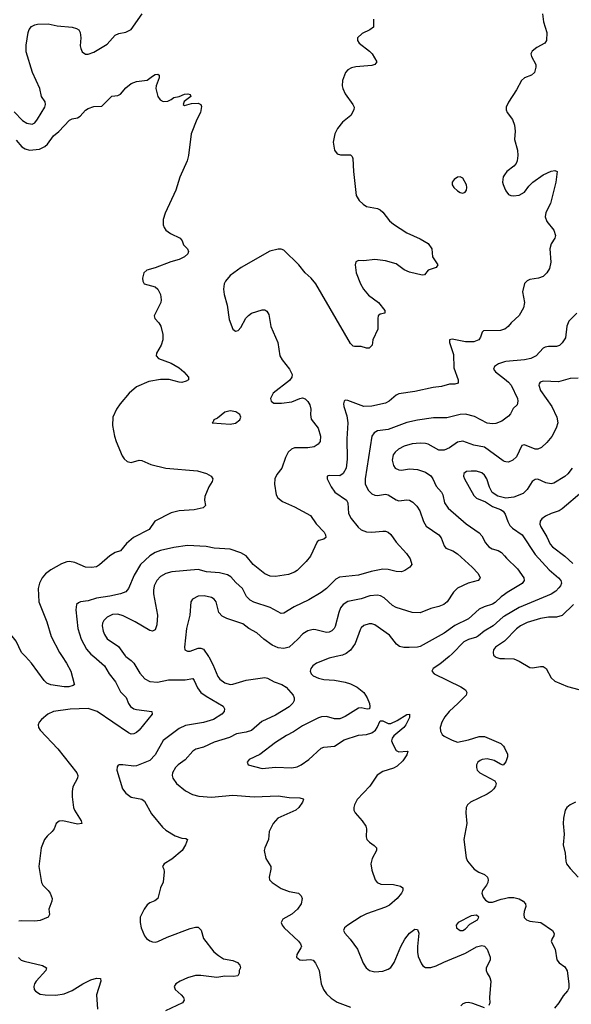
# Model space of a CAD drawing. Header units: inches. Extents: x 990586 to 1117858, y 769490 to 892071.
# Tile 209 of 248: x 1056377 to 1060499, y 867398 to 874765. Entities that reach past the tile are written whole.
import ezdxf

# ---------------------------------------------------------------- set-up
doc = ezdxf.new("R2010")
doc.units = ezdxf.units.IN
doc.header["$MEASUREMENT"] = 0
for name, color, linetype in [('B0856', 7, 'Continuous'), ('B0857', 7, 'Continuous'), ('B0866', 7, 'Continuous'), ('B0867', 7, 'Continuous')]:
    doc.layers.add(name, color=color, linetype=linetype)

msp = doc.modelspace()

# ---------------------------------------------------------------- linework, layer by layer
at = {"layer": 'B0856', "color": 6}
for points, elevation in [([(1056930, 870000), (1057011.5, 869931.5), (1057046.4, 869870), (1057094.2, 869810), (1057130, 869734.8), (1057173, 869693), (1057189.7, 869649.7), (1057205.4, 869625.4), (1057229.6, 869609.6), (1057250, 869603.7), (1057363.7, 869590), (1057366.5, 869570), (1057270, 869448.7), (1057250, 869430.7), (1057230, 869421), (1057210, 869420.3), (1057190, 869429), (1056955.4, 869590), (1056890, 869612), (1056754.3, 869605.7), (1056630, 869589.5), (1056587.1, 869570), (1056539.5, 869530), (1056522.6, 869510), (1056515.5, 869490), (1056518.7, 869470), (1056529.4, 869450), (1056661, 869310), (1056804.7, 869130), (1056811.6, 869110), (1056809.4, 869090.6), (1056774.9, 869025.1), (1056769.1, 868990.9), (1056769.6, 868950.4), (1056780.3, 868870), (1056787.1, 868850), (1056837.7, 868770), (1056841.3, 868750), (1056810, 868746.5), (1056698.4, 868770), (1056671.3, 868768.7), (1056650.2, 868750), (1056635.4, 868710), (1056621, 868690), (1056583.6, 868656.4), (1056562.8, 868630), (1056537, 868570), (1056519.4, 868430), (1056539.7, 868310), (1056549.3, 868290), (1056590.5, 868250.5), (1056605, 868230), (1056618.8, 868190), (1056618.2, 868170), (1056595.2, 868110), (1056599.4, 868070), (1056589.4, 868050), (1056530, 868024.4), (1056490, 868019.3), (1056390, 868023.1), (1056370, 868020.2)], 2900), ([(1056694.7, 870000), (1056727.2, 869950), (1056758.6, 869890), (1056784.8, 869795.2), (1056785.5, 869790), (1056777.4, 869782.6), (1056745.4, 869774.6), (1056710, 869774.4), (1056609.1, 869789.1), (1056580.4, 869800.4), (1056560.4, 869820.4), (1056466.4, 869950), (1056419.3, 870000)], 2800), ([(1057170.1, 870000), (1057210.4, 869970.4), (1057230.3, 869950.3), (1057274.5, 869874.5), (1057313.3, 869833.3), (1057350, 869814.1), (1057408.1, 869808.1), (1057490, 869824.9), (1057613.3, 869826.7), (1057670, 869836.6), (1057681.1, 869821.1), (1057704.8, 869764.8), (1057730, 869732.1), (1057770, 869703), (1057898.3, 869630), (1057908.9, 869610), (1057904.5, 869590), (1057887.2, 869570), (1057826.2, 869530), (1057750, 869505.9), (1057616.2, 869483.8), (1057570, 869462.5), (1057449.2, 869370.8), (1057390, 869264.5), (1057350, 869223.1), (1057250, 869181.7), (1057230, 869178.6), (1057149.1, 869190.9), (1057121.1, 869190), (1057113.2, 869186.8), (1057105.3, 869174.7), (1057103.9, 869150), (1057144.4, 869010), (1057170, 868976.7), (1057210, 868949.1), (1057290, 868932.1), (1057310, 868918.8), (1057362.1, 868822.1), (1057443.7, 868723.7), (1057470, 868700.2), (1057539.2, 868659.2), (1057590, 868640.5), (1057617.9, 868637.9), (1057631.8, 868630), (1057615.9, 868590), (1057590.1, 868550), (1057515, 868485), (1057455.8, 868450), (1057444.7, 868430), (1057454, 868410), (1057456.6, 868390), (1057448.5, 868311.5), (1057428.4, 868270), (1057410.2, 868190), (1057388.3, 868171.7), (1057350, 868156.2), (1057330, 868141.6), (1057308.2, 868110), (1057278.5, 868050), (1057277.7, 868010), (1057285, 867970), (1057309.2, 867910), (1057325.4, 867890), (1057350, 867872.7), (1057370, 867864.5), (1057390, 867862.7), (1057410, 867866.8), (1057480.4, 867899.6), (1057650, 867965), (1057690, 867975.9), (1057710, 867974.8), (1057732.3, 867952.3), (1057750.2, 867890), (1057828.1, 867790), (1057862.1, 867762.1), (1057899.3, 867739.3), (1057970, 867724.8), (1058004.6, 867710), (1058023.5, 867690), (1058027.6, 867670), (1058017.6, 867650), (1058017.4, 867630), (1058006.4, 867610), (1057974.3, 867605.7), (1057910, 867607.9), (1057850, 867598.4), (1057730, 867614), (1057690, 867613.6), (1057630, 867597.2), (1057576.1, 867570), (1057544.1, 867550), (1057531.4, 867530), (1057539.8, 867510), (1057584.8, 867470), (1057600.9, 867450), (1057606, 867430), (1057593.4, 867410), (1057466.1, 867350)], 3000), ([(1057788.2, 870000), (1057790, 869997.5), (1057821.7, 869941.7), (1057857.5, 869850), (1057871.7, 869830), (1057910, 869803), (1057950, 869791.3), (1057970, 869792.6), (1058070, 869822.5), (1058210, 869843.6), (1058230, 869838.1), (1058279.3, 869810), (1058335.3, 869790), (1058367.7, 869770), (1058419.7, 869710), (1058428.6, 869690), (1058429.1, 869670), (1058418.1, 869650), (1058390, 869623.6), (1058290, 869560.2), (1058185.9, 869514.1), (1058110, 869446.9), (1058070, 869433.1), (1057998.1, 869421.9), (1057945.7, 869394.3), (1057830, 869359.7), (1057750, 869322), (1057694.1, 869305.9), (1057670, 869293), (1057613.2, 869226.8), (1057561.2, 869190), (1057541.1, 869170), (1057519.9, 869130), (1057517.6, 869110), (1057521.8, 869090), (1057549.8, 869049.9), (1057615.7, 868995.7), (1057668.3, 868968.3), (1057715.5, 868955.5), (1057810, 868948.3), (1057970, 868963.1), (1058130, 868950.2), (1058310, 868958.7), (1058390, 868946.5), (1058470, 868943.3), (1058494.8, 868934.8), (1058497.5, 868930), (1058490.1, 868910), (1058462.7, 868870), (1058441, 868850), (1058305.7, 868790), (1058272.6, 868750), (1058241.7, 868690), (1058235.5, 868630), (1058207.9, 868570), (1058203.3, 868550), (1058216.8, 868490), (1058253, 868430), (1058253.9, 868410), (1058240.9, 868350), (1058243.5, 868330), (1058262.8, 868310), (1058330, 868265.3), (1058390, 868242.8), (1058460.9, 868230), (1058481.3, 868210), (1058488.8, 868190), (1058481.7, 868150), (1058453.9, 868110), (1058410, 868072), (1058344.8, 868035.2), (1058331.4, 868010), (1058337.6, 867990), (1058353.6, 867970), (1058460.9, 867870), (1058476.6, 867850), (1058482.2, 867830), (1058479.4, 867820.6), (1058449, 867770), (1058446.1, 867750), (1058470, 867729.8), (1058490, 867727.9), (1058550, 867734.4), (1058570, 867728.8), (1058586.7, 867706.7), (1058614.3, 867650), (1058629.4, 867550), (1058648.1, 867508.1), (1058670, 867475.4), (1058704.3, 867444.3), (1058750, 867414.1), (1058850, 867375.6)], 3100), ([(1058742.6, 870000), (1058690, 869987.7), (1058595.6, 869950), (1058567.5, 869930), (1058552.9, 869910), (1058547.9, 869890), (1058555.1, 869870), (1058570, 869856.6), (1058610, 869837.5), (1058650, 869828), (1058730, 869822.1), (1058810, 869809.3), (1058850, 869796.4), (1058900.4, 869770), (1058948, 869730), (1058974.8, 869690), (1058990.2, 869649.8), (1058994.3, 869625.7), (1058991.8, 869608.2), (1058972.8, 869607.2), (1058930, 869616.9), (1058910, 869614.1), (1058810, 869551.6), (1058770, 869535.1), (1058730, 869534.9), (1058670, 869551.9), (1058633.4, 869550), (1058610, 869542.2), (1058490, 869482.6), (1058422.7, 869437.3), (1058370, 869408.8), (1058290, 869357.5), (1058171.8, 869268.2), (1058091.5, 869230), (1058075.9, 869210), (1058085.2, 869190), (1058190, 869163.3), (1058290, 869173.4), (1058410, 869167.4), (1058450, 869175.2), (1058481.5, 869190), (1058538.7, 869230), (1058630, 869314.5), (1058650, 869322.7), (1058730, 869329.8), (1058803.1, 869376.9), (1058910, 869411.1), (1058970, 869417.8), (1059007.8, 869430), (1059035.4, 869450), (1059049.4, 869470), (1059070, 869519.6), (1059090, 869518.3), (1059130, 869498.5), (1059150, 869499.7), (1059197.8, 869522.2), (1059270, 869567), (1059290.1, 869570.1), (1059290, 869545.1), (1059263.5, 869490), (1059247.7, 869470), (1059174, 869406), (1059161.1, 869390), (1059156.9, 869370), (1059164.5, 869344.5), (1059190, 869296.9), (1059210, 869286.1), (1059273.2, 869293.2), (1059277.8, 869290), (1059270, 869263.9), (1059239.9, 869220.1), (1059199.2, 869180.8), (1059170, 869164.9), (1059090, 869140.9), (1059047.4, 869112.6), (1058994.2, 869030), (1058899.9, 868930), (1058878.3, 868890), (1058873.2, 868870), (1058874.2, 868850), (1058883.5, 868830), (1058936.3, 868770), (1058963.5, 868730), (1058969.2, 868710), (1058966.1, 868650), (1058971.7, 868630), (1058991.1, 868610), (1059027.3, 868587.3), (1059042.6, 868570), (1059043.3, 868550), (1059011.8, 868490), (1059002.2, 868450), (1059010, 868400.7), (1059033.4, 868330), (1059048.9, 868308.9), (1059075.8, 868295.8), (1059170, 868294.7), (1059222.6, 868282.6), (1059241.3, 868270), (1059241.6, 868250), (1059231.2, 868230), (1059197.1, 868190), (1059139.8, 868140.2), (1059110, 868124.2), (1058970, 868074.4), (1058930, 868055.7), (1058828.5, 867990), (1058804.9, 867970), (1058797.7, 867950), (1058807.7, 867930), (1058846.6, 867886.6), (1058901.2, 867810), (1058945.2, 867705.2), (1058967.2, 867670), (1058990.3, 867650), (1059030, 867639.8), (1059090, 867646.8), (1059130, 867660.5), (1059150, 867672.9), (1059176.3, 867710), (1059224.4, 867830), (1059254.8, 867885.2), (1059290, 867929.3), (1059330, 867960.7), (1059350, 867956.6), (1059360.2, 867930), (1059349, 867831), (1059349, 867789), (1059354.6, 867754.6), (1059379.6, 867699.6), (1059390, 867686.4), (1059410, 867674.1), (1059450, 867674.5), (1059490, 867686.6), (1059546.2, 867713.8), (1059710, 867779.9), (1059790, 867827.2), (1059830, 867837.1), (1059850, 867832.7), (1059870, 867810.2), (1059893.1, 867750), (1059892.1, 867727.9), (1059862.5, 867670), (1059863.2, 867650), (1059870.1, 867630), (1059890, 867598), (1059898.4, 867570), (1059886.9, 867450), (1059891.1, 867410), (1059884.2, 867390)], 3200), ([(1059586.7, 870000), (1059517.9, 869942.1), (1059466.6, 869910), (1059457.9, 869890), (1059475.1, 869870), (1059673.7, 869773.7), (1059707.8, 869750), (1059718.5, 869730), (1059714.1, 869710), (1059654.3, 869650), (1059585.8, 869590), (1059554, 869550), (1059532.6, 869510), (1059519.1, 869470), (1059520.8, 869440.8), (1059535.6, 869415.6), (1059550, 869403.9), (1059610, 869373.8), (1059650, 869360.6), (1059730, 869376.9), (1059810, 869402.6), (1059850, 869401.8), (1059973.8, 869350), (1059993.1, 869330), (1060000, 869315.8)], 3300), ([(1059930.1, 870000), (1059935.6, 869995.6), (1059964.9, 869984.9), (1060000, 869984.2)], 3400), ([(1060000, 869199.8), (1059990, 869188.2), (1059970, 869193.9), (1059922.2, 869222.2), (1059870, 869234.3), (1059833.4, 869230), (1059817.4, 869222.6), (1059800.8, 869210), (1059790.8, 869190), (1059790.1, 869170), (1059796.8, 869150), (1059815, 869130), (1059929.2, 869070), (1059939, 869050), (1059933.9, 869030), (1059921.7, 869010), (1059900.5, 868990), (1059870, 868969.5), (1059745.9, 868910), (1059723.5, 868890), (1059713.9, 868870), (1059711.2, 868830), (1059719.5, 868750), (1059697.3, 868630), (1059712.9, 868492.9), (1059724.1, 868470), (1059774.5, 868410), (1059807.7, 868387.7), (1059850, 868368.9), (1059872.5, 868350), (1059878.3, 868330), (1059876.1, 868310), (1059866.6, 868290), (1059836.4, 868250), (1059831.4, 868230), (1059839.9, 868199.9), (1059857, 868177), (1059882.8, 868162.8), (1059910, 868161), (1059974.7, 868185.3), (1060000, 868190.5)], 3300), ([(1056368, 867748), (1056388.7, 867728.7), (1056410, 867719.8), (1056547.3, 867687.3), (1056577.2, 867670), (1056573.2, 867650), (1056501.1, 867570), (1056488.3, 867550), (1056482.4, 867530), (1056484.9, 867510), (1056495.2, 867495.2), (1056530, 867472.9), (1056567.9, 867467.9), (1056646.7, 867466.7), (1056710, 867477.4), (1056770, 867500.5), (1056850, 867551), (1056910, 867581.3), (1056950, 867593.5), (1056980.3, 867590), (1056983.7, 867570), (1056951.5, 867470), (1056958.9, 867361.1)], 2900), ([(1059850, 867371.4), (1059764.6, 867404.6), (1059730, 867411.1), (1059710, 867409.5), (1059690, 867401), (1059673.3, 867386.6)], 3200)]:
    msp.add_lwpolyline(points, dxfattribs=dict(at, elevation=elevation))
at = {"layer": 'B0856', "color": 6, "elevation": 3300}
msp.add_lwpolyline([(1059790, 868065.2), (1059750, 868060.8), (1059654.3, 868010), (1059637.9, 867990), (1059642.5, 867970), (1059670, 867950.6), (1059690, 867949.8), (1059710, 867962.5), (1059741.2, 867998.8), (1059797.7, 868030), (1059807.5, 868050)], close=True, dxfattribs=at)
at = {"layer": 'B0857', "color": 6}
for points, elevation in [([(1056335.5, 874075.5), (1056397.9, 874010), (1056430, 873991.7), (1056470, 873984), (1056490, 873993.9), (1056510, 874021.4), (1056566.1, 874110), (1056571.2, 874130), (1056566.7, 874150), (1056540.7, 874190), (1056527.1, 874250), (1056473.6, 874370), (1056425.5, 874525.5), (1056426.6, 874573.4), (1056440.4, 874670), (1056447.1, 874692.9), (1056464.8, 874715.2), (1056490, 874727.6), (1056510, 874731), (1056590, 874733), (1056658.2, 874718.2), (1056768.1, 874708.1), (1056800.5, 874700.5), (1056818.1, 874690), (1056830.3, 874670), (1056834.7, 874630), (1056830.3, 874570), (1056833.5, 874550), (1056845, 874525), (1056870, 874507.4), (1056890, 874507), (1056930, 874521.9), (1057030, 874581.6), (1057090, 874650), (1057119, 874661), (1057170, 874670.9), (1057210, 874690.8), (1057292.1, 874807.9)], 2900), ([(1059021.1, 874770), (1059022, 874710), (1058994.9, 874690), (1058937.5, 874662.5), (1058902.4, 874630), (1058901.2, 874610), (1058914.7, 874590), (1058991.6, 874530), (1059010.3, 874510), (1059045.7, 874450), (1059032.2, 874430), (1059010, 874422), (1058888.2, 874411.8), (1058855.7, 874404.3), (1058828.9, 874390), (1058811.6, 874370), (1058789.1, 874310), (1058788, 874270), (1058792.4, 874250), (1058810.2, 874210), (1058867.9, 874130), (1058875.5, 874110), (1058874.7, 874090), (1058850.9, 874049.1), (1058790, 873998.3), (1058751.5, 873950), (1058731.3, 873910), (1058719.1, 873850), (1058728.9, 873790), (1058750, 873761.3), (1058774, 873754), (1058850, 873755.2), (1058862.8, 873742.8), (1058867.7, 873727.7), (1058871.1, 873630), (1058891, 873451), (1058912.9, 873412.9), (1058943.8, 873383.8), (1058970, 873367.4), (1059050, 873353.4), (1059070, 873342.6), (1059090, 873324.2), (1059140.4, 873260.4), (1059170, 873235.4), (1059270.1, 873170.1), (1059370, 873126.4), (1059430.3, 873090), (1059457.4, 873050), (1059463.1, 872990), (1059501.7, 872930), (1059490.2, 872909.8), (1059430, 872890.6), (1059402.8, 872857.2), (1059386.1, 872853.9), (1059290, 872874.9), (1059250, 872893), (1059190, 872938.9), (1059110, 872960.9), (1059030, 872969.8), (1058950, 872960.7), (1058910, 872962.5), (1058890, 872954.4), (1058883.5, 872930), (1058892.7, 872870), (1058924.6, 872790), (1058946.1, 872750), (1058984.2, 872704.2), (1059058, 872650), (1059106, 872590), (1059104.9, 872570), (1059070, 872561.4), (1059057.3, 872550), (1059053.4, 872530), (1059052.9, 872450), (1059016.6, 872370), (1059012.3, 872330), (1058990, 872307.4), (1058967.7, 872307.7), (1058930, 872318.9), (1058879, 872319), (1058870, 872321.4), (1058850, 872341.4), (1058590.2, 872790), (1058556.3, 872830), (1058510, 872870.2), (1058463.8, 872930), (1058350, 873040.9), (1058330, 873047.4), (1058310, 873047), (1058247.3, 873032.7), (1058033.2, 872910), (1057950.3, 872850), (1057914.5, 872810), (1057905.2, 872790), (1057899, 872750), (1057904.5, 872710), (1057927.2, 872630), (1057943.1, 872523.1), (1057970, 872449.1), (1057990, 872434.7), (1058010, 872440.2), (1058030, 872462.2), (1058068.3, 872531.7), (1058087.2, 872552.8), (1058110, 872568.7), (1058190, 872593.2), (1058210, 872594.1), (1058225.3, 872585.3), (1058238.4, 872558.4), (1058254.9, 872470), (1058305.2, 872350), (1058322.4, 872250), (1058339.1, 872219.1), (1058393.9, 872150), (1058412.7, 872110), (1058411.6, 872090), (1058394.6, 872065.4), (1058272.4, 871970), (1058251.6, 871930), (1058255.5, 871910), (1058276.3, 871896.3), (1058334.7, 871894.7), (1058410, 871905.2), (1058471.6, 871931.6), (1058490, 871935.1), (1058510, 871928.5), (1058530, 871909.1), (1058544.7, 871884.7), (1058552, 871852), (1058550.3, 871810), (1058556.4, 871776.4), (1058607.1, 871710), (1058624.1, 871650), (1058622.7, 871610), (1058607.6, 871590), (1058577.5, 871570), (1058530, 871561.3), (1058430, 871562.8), (1058407.3, 871552.7), (1058384.4, 871530), (1058362.9, 871490), (1058336, 871410), (1058298.5, 871361.5), (1058284.5, 871330), (1058281.6, 871290), (1058294.7, 871210), (1058307.2, 871187.2), (1058340.2, 871160.2), (1058430, 871119.7), (1058550, 871055.2), (1058593.9, 870993.9), (1058652.3, 870930), (1058663.6, 870910), (1058665.5, 870890), (1058650, 870878.8), (1058612.8, 870867.2), (1058601.4, 870858.6), (1058551.2, 870750), (1058518.2, 870710), (1058450, 870643.2), (1058430, 870631), (1058385.2, 870614.8), (1058290, 870599.4), (1058250, 870600.6), (1058210, 870618.9), (1058121.8, 870690), (1058070, 870754.5), (1058030, 870776.2), (1057950, 870804.6), (1057830, 870810.7), (1057770, 870823.9), (1057630, 870830.2), (1057530, 870815.1), (1057430, 870792.5), (1057390, 870777.7), (1057350, 870753.3), (1057280.9, 870690), (1057232.1, 870610), (1057190.7, 870509.3), (1057170, 870485.3), (1057131.6, 870470), (1057050, 870451.2), (1056950, 870436.4), (1056890, 870418.1), (1056831.4, 870408.6), (1056817.1, 870402.9), (1056802.8, 870390), (1056797.9, 870350), (1056811, 870210), (1056835.7, 870130), (1056875.5, 870055.5), (1056910, 870016.8), (1056930, 870000)], 2900), ([(1056350, 873863.6), (1056393.4, 873813.4), (1056418.3, 873798.3), (1056450, 873790), (1056524.1, 873795.9), (1056564.7, 873815.3), (1056585.1, 873834.9), (1056630, 873897.2), (1056670.5, 873929.5), (1056750, 874013.4), (1056770, 874022.4), (1056810, 874030.5), (1056830, 874043), (1056870, 874088), (1056890, 874101.6), (1056930, 874114.9), (1056990, 874118.8), (1057066.8, 874193.2), (1057110, 874197.3), (1057130, 874206.8), (1057170, 874254.9), (1057210, 874288), (1057250, 874302), (1057330, 874312.7), (1057370, 874343.8), (1057390, 874354.9), (1057410, 874358.8), (1057418.8, 874350), (1057419.3, 874330), (1057397.1, 874270), (1057395.5, 874250), (1057410.7, 874190), (1057425.8, 874165.8), (1057450, 874154), (1057484.1, 874155.9), (1057510, 874167.3), (1057530, 874183), (1057570, 874190.4), (1057610, 874207.7), (1057634, 874210), (1057650, 874204.7), (1057657.3, 874190), (1057606.4, 874153.6), (1057598.8, 874130), (1057610, 874123), (1057661.3, 874138.7), (1057710, 874141.3), (1057731.3, 874131.3), (1057734.6, 874114.6), (1057728.7, 874070), (1057702, 874018), (1057657.8, 873910), (1057637.8, 873750), (1057628.5, 873710), (1057574, 873585.9), (1057544.8, 873490), (1057463.5, 873316.5), (1057449.4, 873270), (1057450.5, 873230), (1057456.5, 873210), (1057469.4, 873189.4), (1057504.5, 873164.5), (1057576.5, 873130), (1057590.3, 873110), (1057600.6, 873080.6), (1057630.4, 873050), (1057638, 873030), (1057632.8, 873012.8), (1057607.7, 872990), (1057569, 872970), (1057507.8, 872952.2), (1057390, 872907.5), (1057327.5, 872890), (1057304.6, 872870), (1057294.8, 872830), (1057296.5, 872810), (1057308.4, 872788.4), (1057390, 872765.3), (1057410, 872748.7), (1057430.2, 872710), (1057433.9, 872670), (1057430.9, 872650), (1057382.4, 872550), (1057387.6, 872530), (1057417.5, 872497.5), (1057431.3, 872471.3), (1057446, 872410), (1057446.2, 872370), (1057434.4, 872330), (1057399.7, 872270), (1057396.9, 872250), (1057414.4, 872230), (1057510, 872195.6), (1057570, 872159.6), (1057604.6, 872130), (1057638.7, 872090), (1057639.1, 872070), (1057620.7, 872059.3), (1057589.4, 872050.6), (1057567.9, 872052.1), (1057493.5, 872073.5), (1057430, 872073.8), (1057343.1, 872056.9), (1057250, 872018.6), (1057194.4, 871970), (1057127.2, 871890), (1057099.4, 871850), (1057072.5, 871790), (1057070.6, 871729.4), (1057085.2, 871650), (1057097.5, 871610), (1057142.7, 871502.7), (1057159.1, 871479.1), (1057180.7, 871460.7), (1057210, 871452.2), (1057270, 871468.5), (1057290, 871467.5), (1057356.8, 871436.8), (1057470, 871410.4), (1057705.5, 871390), (1057774, 871370), (1057808.9, 871350), (1057819.5, 871330), (1057816.5, 871310), (1057791.1, 871268.9), (1057761.2, 871198.8), (1057759.3, 871170), (1057766.7, 871130), (1057747.3, 871112.7), (1057681.2, 871098.8), (1057570, 871089.7), (1057510, 871075.3), (1057386.7, 871013.3), (1057344.4, 870950), (1057228.5, 870891.5), (1057174.2, 870845.8), (1057130, 870791.7), (1057090, 870777.7), (1057050, 870754.7), (1056974.2, 870685.8), (1056950, 870671), (1056914.9, 870665.1), (1056870, 870669.1), (1056790, 870704.9), (1056750.4, 870710.4), (1056730, 870707.7), (1056690, 870693.4), (1056610, 870649.1), (1056570, 870620), (1056543.9, 870590), (1056524.6, 870550), (1056515.7, 870510), (1056520.3, 870410), (1056580.8, 870260.8), (1056611.3, 870150), (1056675.2, 870030), (1056694.7, 870000)], 2800), ([(1060000, 873604.2), (1059990.3, 873590), (1059986.3, 873550), (1059990, 873531.3), (1060000, 873508.1)], 3000), ([(1060000, 872449.4), (1059970, 872440.5), (1059843.7, 872436.3), (1059832.6, 872427.4), (1059821.2, 872390), (1059809.3, 872370.7), (1059770, 872354), (1059710, 872355.5), (1059610, 872375.1), (1059589.8, 872370.2), (1059589, 872350), (1059619.4, 872259.4), (1059621.4, 872161.4), (1059653.9, 872070), (1059653.2, 872046.8), (1059630, 872039), (1059590, 872037.5), (1059530, 872019.5), (1059466.3, 872013.7), (1059330, 871982), (1059210, 871966.4), (1059190, 871956.1), (1059137.4, 871910), (1059110, 871895), (1059010, 871873.6), (1058950, 871871.8), (1058830, 871916), (1058810, 871917.6), (1058802.6, 871910), (1058797.1, 871890), (1058798.3, 871870), (1058821, 871801), (1058828.6, 871748.6), (1058821.3, 871630), (1058823.8, 871476.2), (1058816.5, 871410), (1058794.8, 871370), (1058770, 871352.5), (1058690, 871355.9), (1058675.9, 871350), (1058675.7, 871330), (1058705.7, 871270), (1058732.2, 871230), (1058820.4, 871170), (1058829.3, 871149.3), (1058833.5, 871070), (1058854.2, 871034.2), (1058906.9, 870966.9), (1058930, 870949.1), (1058970, 870932.9), (1059010, 870930.5), (1059090, 870938.2), (1059110, 870937.6), (1059130, 870930.8), (1059150, 870914.2), (1059190, 870856.6), (1059268.1, 870770), (1059294.5, 870730), (1059308.1, 870690), (1059292.2, 870670), (1059255.5, 870644.5), (1059230, 870634.6), (1059190, 870637.4), (1059130, 870651.8), (1059090, 870653), (1059004.1, 870635.9), (1058910, 870608.4), (1058766.6, 870593.4), (1058740.9, 870579.1), (1058670, 870510), (1058630, 870480.3), (1058536.8, 870423.2), (1058427.6, 870372.4), (1058350, 870323.5), (1058330, 870323.1), (1058250, 870366.6), (1058127.5, 870407.5), (1058100.7, 870420.7), (1058072.8, 870450), (1058042.1, 870510), (1057993.5, 870553.5), (1057955.8, 870595.8), (1057930, 870612.1), (1057870, 870627.6), (1057773.9, 870633.9), (1057710, 870651.5), (1057514.9, 870634.9), (1057470, 870620.6), (1057430, 870598.8), (1057402.2, 870570), (1057382.2, 870530), (1057376.1, 870496.1), (1057377.7, 870470), (1057407.9, 870310), (1057403.1, 870236.9), (1057390, 870199.1), (1057370, 870189.6), (1057350, 870194.7), (1057239.5, 870259.5), (1057150, 870304.4), (1057110, 870316), (1057070, 870313.8), (1057030, 870295.5), (1057005.1, 870270), (1056996.8, 870250), (1056994.1, 870230), (1057000.9, 870190), (1057010, 870165.1), (1057030, 870132.4), (1057115.1, 870075.1), (1057164.3, 870004.3), (1057170.1, 870000)], 3000), ([(1060000, 872204.2), (1059955.3, 872190), (1059925.3, 872170), (1059917.7, 872150), (1059934.2, 872130), (1060000, 872078)], 3100), ([(1060000, 871775.7), (1059979.8, 871760.2), (1059936.1, 871743.9), (1059910, 871740.8), (1059870, 871746.6), (1059776, 871796), (1059710, 871812.7), (1059670, 871810.5), (1059570, 871786.8), (1059470, 871786), (1059350, 871768.1), (1059270, 871750.2), (1059130, 871698.6), (1059051.8, 871688.2), (1059025.8, 871674.2), (1059009.6, 871650), (1058958.5, 871330), (1058960.1, 871290), (1058983.5, 871243.5), (1059010, 871217.1), (1059030, 871207.8), (1059050, 871204.7), (1059110, 871213.9), (1059130, 871209.3), (1059190, 871172.1), (1059210, 871164.4), (1059270, 871172.4), (1059290, 871170.1), (1059315.2, 871155.2), (1059345.5, 871125.5), (1059368, 871090), (1059395.8, 871010), (1059415.4, 870975.4), (1059510.7, 870910), (1059528.1, 870888.1), (1059548.4, 870828.4), (1059562.6, 870810), (1059613.6, 870790), (1059649.7, 870769.7), (1059758.8, 870670), (1059802.5, 870622.5), (1059819, 870590), (1059816.1, 870583.9), (1059802.8, 870570), (1059729.6, 870550), (1059648.9, 870511.1), (1059618.8, 870481.2), (1059570.6, 870409.4), (1059546.9, 870390), (1059510, 870373.6), (1059450, 870358.8), (1059370, 870327.2), (1059310, 870328.4), (1059190, 870366.4), (1059163.1, 870383.1), (1059099.9, 870439.9), (1059073.5, 870453.5), (1059050, 870458.6), (1058993.5, 870453.5), (1058930, 870432.7), (1058829, 870411), (1058795.1, 870390), (1058775.6, 870364.4), (1058761.6, 870330), (1058734.8, 870225.2), (1058727.9, 870210), (1058710, 870191.4), (1058690, 870182.9), (1058670, 870181.2), (1058590, 870200.4), (1058570, 870201.2), (1058530, 870192.8), (1058492.2, 870170), (1058456, 870130), (1058390, 870070.7), (1058350, 870059.7), (1058310, 870065.7), (1058264.3, 870084.3), (1058200.9, 870130), (1058150, 870177.1), (1058090.5, 870210.5), (1058043.8, 870243.8), (1057924.4, 870284.4), (1057890, 870301.8), (1057865.8, 870330), (1057845.5, 870410), (1057830, 870429.9), (1057810, 870441.6), (1057754.9, 870454.9), (1057710, 870451.7), (1057669.7, 870430.3), (1057656.6, 870410), (1057649.6, 870310), (1057624, 870210), (1057609.4, 870070), (1057612.4, 870050), (1057630, 870039.2), (1057650, 870039.5), (1057710, 870061.7), (1057730, 870062.5), (1057750, 870055), (1057788.2, 870000)], 3100), ([(1060000, 871460.5), (1059990, 871465.1), (1059850, 871566.3), (1059770, 871582.9), (1059690, 871610.7), (1059650, 871603.5), (1059590, 871560.6), (1059550, 871545.3), (1059510, 871545.4), (1059430, 871589.6), (1059410, 871594.9), (1059370, 871596.5), (1059310, 871590.8), (1059250, 871574.6), (1059207.7, 871552.3), (1059182.7, 871530), (1059169.3, 871510), (1059160.9, 871470), (1059169.8, 871430), (1059184, 871410), (1059210, 871395.9), (1059230, 871394.1), (1059290, 871404.1), (1059350, 871400.1), (1059410, 871379.2), (1059450, 871351.5), (1059465.7, 871330), (1059490, 871274.7), (1059529.7, 871229.7), (1059538.8, 871210), (1059552, 871150), (1059578.3, 871110), (1059713.7, 870993.7), (1059810, 870925.6), (1059830, 870903.2), (1059859, 870850), (1059882, 870822), (1059907, 870807), (1059953.4, 870793.4), (1059977.9, 870777.9), (1060000, 870752.9)], 3200), ([(1060000, 871186.7), (1059950, 871198.9), (1059907.6, 871227.6), (1059886.9, 871266.9), (1059867.2, 871330), (1059850, 871357.9), (1059830, 871375.1), (1059790, 871387.3), (1059752, 871388), (1059716.4, 871383.6), (1059695.7, 871370), (1059694.1, 871350), (1059701.3, 871330), (1059770, 871203.9), (1059790, 871185.9), (1059858.6, 871158.6), (1059910, 871122.4), (1059970, 871101.4), (1059990, 871088), (1060000, 871072.8)], 3300), ([(1060000, 870465), (1059974.2, 870445.8), (1059930, 870405.3), (1059910, 870393), (1059847.1, 870372.9), (1059810, 870354.2), (1059730, 870281.4), (1059630, 870231.2), (1059550, 870175.5), (1059370, 870075.5), (1059350, 870070), (1059286.7, 870066.7), (1059248.4, 870068.4), (1059216.4, 870076.4), (1059193.4, 870093.4), (1059140.7, 870160.7), (1059030, 870237), (1059010, 870244.4), (1058990, 870245.5), (1058948.2, 870231.8), (1058930, 870215.3), (1058920.6, 870199.4), (1058883.4, 870096.6), (1058850, 870046.8), (1058816.8, 870023.2), (1058790, 870011.1), (1058742.6, 870000)], 3200), ([(1060000, 870301.9), (1059990, 870296), (1059916.5, 870230), (1059849.5, 870190.5), (1059805.5, 870154.5), (1059790, 870145.7), (1059730, 870128.5), (1059697.5, 870110), (1059610, 870019.6), (1059586.7, 870000)], 3300), ([(1056419.3, 870000), (1056391.1, 870030), (1056350, 870115.3), (1056310, 870164.1), (1056270, 870197.9), (1056250, 870210), (1056230, 870215.1), (1056205.3, 870210), (1056170, 870183.2), (1056150, 870153.3), (1056140.5, 870130), (1056098.6, 870000)], 2800), ([(1060000, 870114.3), (1059932, 870070), (1059918.8, 870050), (1059914.3, 870030), (1059917.7, 870010), (1059930.1, 870000)], 3400)]:
    msp.add_lwpolyline(points, dxfattribs=dict(at, elevation=elevation))
for points, elevation in [([(1059670, 873589.9), (1059650, 873586.5), (1059625, 873570), (1059610.1, 873550), (1059608.2, 873530), (1059620.7, 873510), (1059650, 873484.5), (1059670, 873471.9), (1059690, 873468.3), (1059705.9, 873474.1), (1059717.4, 873490), (1059719.3, 873510), (1059715.1, 873530), (1059690, 873578.5)], 3000), ([(1057950, 871838.4), (1057910, 871828.5), (1057856.1, 871783.9), (1057827, 871770), (1057822.8, 871757.2), (1057814.8, 871750), (1057950, 871739.3), (1057990, 871747.1), (1058021.8, 871770), (1058029.8, 871790), (1058022.6, 871810), (1057993.6, 871830)], 2900)]:
    msp.add_lwpolyline(points, close=True, dxfattribs=dict(at, elevation=elevation))
at = {"layer": 'B0866', "color": 6}
for points, elevation in [([(1060000, 869984.2), (1060070, 869982.7), (1060110, 869966), (1060190, 869919), (1060210, 869915.3), (1060270, 869926.8), (1060290, 869924.5), (1060312.1, 869910), (1060350, 869840.9), (1060375.4, 869815.4), (1060470, 869774.7), (1060554.6, 869754.6)], 3400), ([(1060000, 869315.8), (1060022, 869270), (1060022.6, 869250), (1060010, 869211.3), (1060000, 869199.8)], 3300), ([(1060530, 868909.5), (1060491.7, 868890), (1060465.9, 868870), (1060453.5, 868850), (1060441.5, 868790), (1060438.7, 868750), (1060445.9, 868670), (1060439.4, 868590), (1060454.6, 868530), (1060457.9, 868470), (1060464.5, 868450), (1060490, 868413.1), (1060550.8, 868350)], 3400), ([(1060000, 868190.5), (1060030, 868196.8), (1060070, 868197.7), (1060110, 868186), (1060138.7, 868170), (1060157.2, 868150), (1060158.7, 868130), (1060146.7, 868093.3), (1060144.2, 868070), (1060148.3, 868048.3), (1060163.6, 868030), (1060190, 868019.5), (1060271, 868011), (1060359.2, 867950), (1060372.3, 867927.7), (1060369, 867910), (1060356.5, 867890), (1060350, 867868.4), (1060379.3, 867810), (1060391, 867731), (1060409.4, 867709.4), (1060450, 867678.2), (1060469.4, 867649.4), (1060481.2, 867550), (1060480.1, 867519.9), (1060470, 867499.3), (1060437.5, 867462.5), (1060406.7, 867410), (1060374, 867370)], 3300)]:
    msp.add_lwpolyline(points, dxfattribs=dict(at, elevation=elevation))
at = {"layer": 'B0867', "color": 6}
for points, elevation in [([(1060284.9, 874810), (1060292.9, 874750), (1060317.3, 874670), (1060314.7, 874610), (1060300.7, 874590), (1060242.3, 874557.7), (1060205.8, 874530), (1060198.2, 874510), (1060202.6, 874490), (1060234, 874430), (1060234.3, 874410), (1060224.9, 874370), (1060202, 874350), (1060149.6, 874330.4), (1060127.2, 874310), (1060090, 874241.6), (1060030, 874147.8), (1060013.4, 874110), (1060012.4, 874090), (1060019.6, 874070), (1060059.5, 874019.5), (1060075.2, 873975.2), (1060079.3, 873930), (1060074.7, 873870), (1060098.2, 873790), (1060099.7, 873750), (1060095.2, 873710), (1060087.4, 873690), (1060070, 873668.4), (1060017.6, 873630), (1060000, 873604.2)], 3000), ([(1060000, 873508.1), (1060010, 873484.9), (1060030, 873457.6), (1060048.6, 873448.6), (1060066.7, 873446.7), (1060110, 873451.5), (1060150, 873474.5), (1060181.6, 873518.4), (1060212.3, 873550), (1060290, 873604.8), (1060350, 873632.6), (1060376, 873636), (1060394.9, 873630), (1060382.7, 873550), (1060345.2, 873390), (1060310, 873323.2), (1060303, 873290), (1060315.7, 873255.7), (1060367.9, 873190), (1060381.2, 873150), (1060377.5, 873130), (1060350, 873087.3), (1060338.4, 873050), (1060346.5, 872950), (1060337.1, 872902.9), (1060315.8, 872870), (1060290, 872844.3), (1060254.9, 872830), (1060190, 872821.8), (1060168.5, 872811.5), (1060150, 872790.6), (1060135.7, 872730), (1060149.6, 872650), (1060142.5, 872610), (1060110, 872552.7), (1060050, 872496.7), (1060027.7, 872470), (1060001.9, 872450), (1060000, 872449.4)], 3000), ([(1060541.1, 872570), (1060481.6, 872510), (1060467.1, 872472.9), (1060455.1, 872384.9), (1060432.2, 872347.8), (1060412.1, 872327.9), (1060390, 872319.9), (1060330, 872320.8), (1060304.8, 872315.2), (1060290, 872307.6), (1060237.6, 872250), (1060196.1, 872230), (1060150, 872219.7), (1060010, 872207.4), (1060000, 872204.2)], 3100), ([(1060550, 872083.9), (1060490, 872080.3), (1060403.8, 872056.2), (1060290, 872060.4), (1060267.2, 872052.8), (1060259.4, 872040.6), (1060256.2, 872030), (1060269.3, 871990), (1060352.8, 871870), (1060390.8, 871790), (1060398.7, 871750), (1060385.2, 871710), (1060353.1, 871646.9), (1060317.8, 871602.2), (1060276.2, 871563.8), (1060250, 871550.7), (1060230, 871551.8), (1060150, 871584.3), (1060130, 871578.8), (1060090, 871495.3), (1060062, 871470), (1060030, 871454.1), (1060010, 871455.9), (1060000, 871460.5)], 3200), ([(1060000, 872078), (1060030, 872054.2), (1060050, 872030.3), (1060096.5, 871930), (1060100.7, 871910), (1060095.4, 871884.6), (1060064.1, 871855.9), (1060044.9, 871815.1), (1060030, 871798.9), (1060000, 871775.7)], 3100), ([(1060505.2, 871410), (1060473.3, 871366.7), (1060450, 871346.3), (1060370, 871297.3), (1060350, 871291.6), (1060310, 871299.3), (1060250, 871326.7), (1060230, 871325.7), (1060207.1, 871310), (1060169.4, 871250.6), (1060139.1, 871220.9), (1060070, 871193.7), (1060010, 871184.3), (1060000, 871186.7)], 3300), ([(1060577.1, 871230), (1060430, 871105.3), (1060408.6, 871091.4), (1060350, 871070.8), (1060307.3, 871050), (1060278.5, 871030), (1060267.1, 871012.9), (1060264.7, 870990), (1060270.9, 870970), (1060316.7, 870896.7), (1060341.9, 870841.9), (1060360, 870820), (1060450, 870750), (1060510, 870696.8)], 3400), ([(1060000, 871072.8), (1060005.1, 871065.1), (1060024.3, 871010), (1060040.4, 870980.4), (1060060.6, 870960.6), (1060132.4, 870910), (1060230, 870764), (1060334.9, 870650), (1060404.8, 870590), (1060420.4, 870570), (1060427, 870550), (1060419.7, 870530), (1060406.3, 870513.7), (1060382.9, 870490), (1060350, 870467.3), (1060110, 870366.8), (1060000, 870301.9)], 3300), ([(1060000, 870752.9), (1060015.4, 870735.4), (1060097.3, 870657.3), (1060145.9, 870590), (1060146.3, 870570), (1060132.7, 870547.3), (1060020.1, 870479.9), (1060000, 870465)], 3200), ([(1060515.3, 870390), (1060430, 870306.4), (1060390, 870295.5), (1060330, 870295.9), (1060270, 870285.5), (1060170, 870254), (1060120.6, 870230), (1060090, 870207.8), (1060003.4, 870116.6), (1060000, 870114.3)], 3400)]:
    msp.add_lwpolyline(points, dxfattribs=dict(at, elevation=elevation))

doc.saveas('drawing.dxf')
